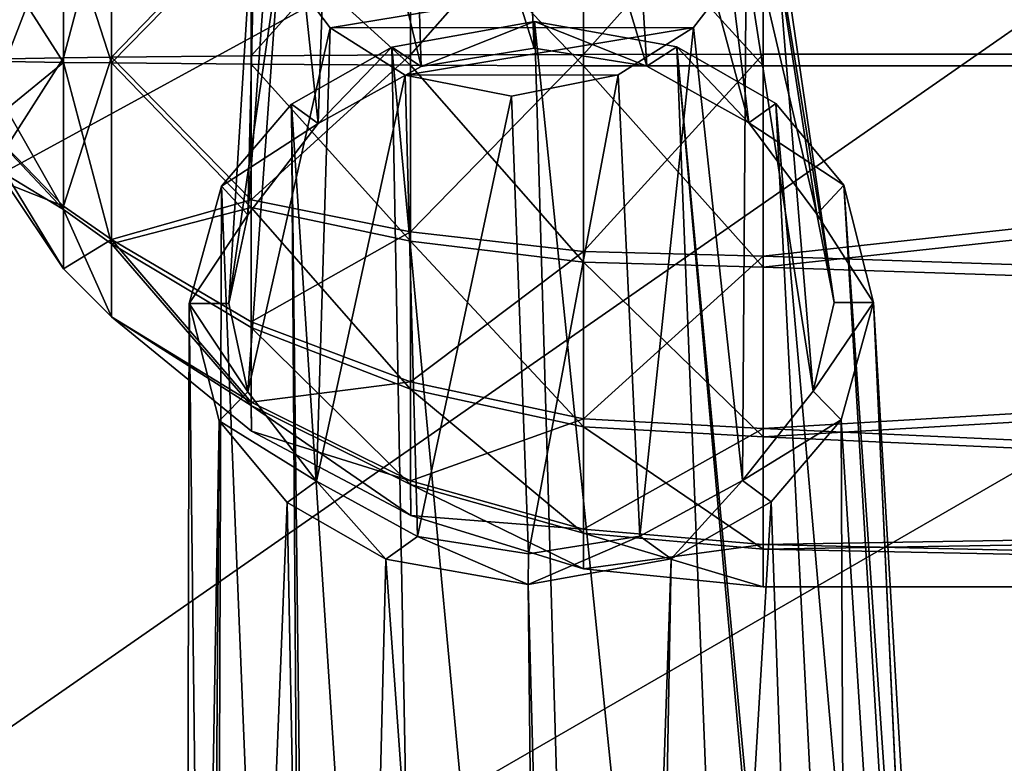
# Model space of a CAD drawing. Header units: metres. Extents: x -1004 to 0, y -808 to 0.
# Tile 36 of 127: x -834 to -797, y -174 to -146. Entities that reach past the tile are written whole.
import ezdxf

# ---------------------------------------------------------------- set-up
doc = ezdxf.new("R2010")
doc.units = ezdxf.units.M

msp = doc.modelspace()

# ---------------------------------------------------------------- linework, layer by layer
at = {"layer": 'None012316'}
for points in [[(-815.154175, -131.288834, 1750.497559), (-819.203979, -132.093002, 1750.205444), (-814.40979, -147.189163, 1789.45459)], [(-811.115723, -132.080444, 1750.055908), (-815.154175, -131.288834, 1750.497559), (-810.134705, -147.873413, 1788.897217)], [(-815.154175, -131.288834, 1750.497559), (-814.40979, -147.189163, 1789.45459), (-810.134705, -147.873413, 1788.897217)], [(-819.203979, -132.093002, 1750.205444), (-822.070129, -133.896927, 1749.430542), (-818.700562, -147.886765, 1789.05542)], [(-819.203979, -132.093002, 1750.205444), (-818.700562, -147.886765, 1789.05542), (-814.40979, -147.189163, 1789.45459)], [(-808.277283, -133.873016, 1749.17688), (-811.115723, -132.080444, 1750.055908), (-806.265991, -150.026627, 1787.330322)], [(-811.115723, -132.080444, 1750.055908), (-810.134705, -147.873413, 1788.897217), (-806.265991, -150.026627, 1787.330322)], [(-806.316406, -136.461807, 1747.948364), (-808.277283, -133.873016, 1749.17688), (-803.675476, -153.490646, 1784.880737)], [(-808.277283, -133.873016, 1749.17688), (-806.265991, -150.026627, 1787.330322), (-803.675476, -153.490646, 1784.880737)], [(-822.070129, -133.896927, 1749.430542), (-824.06427, -136.489365, 1748.276245), (-822.617615, -150.051987, 1787.632446)], [(-822.070129, -133.896927, 1749.430542), (-822.617615, -150.051987, 1787.632446), (-818.700562, -147.886765, 1789.05542)], [(-824.06427, -136.489365, 1748.276245), (-825.285278, -153.523056, 1785.280762), (-822.617615, -150.051987, 1787.632446)], [(-824.06427, -136.489365, 1748.276245), (-824.967712, -140.164902, 1746.602783), (-825.285278, -153.523056, 1785.280762)], [(-805.463989, -140.135239, 1746.242065), (-806.316406, -136.461807, 1747.948364), (-803.020447, -156.846741, 1782.543701)], [(-806.316406, -136.461807, 1747.948364), (-803.675476, -153.490646, 1784.880737), (-803.020447, -156.846741, 1782.543701)], [(-826.016479, -156.881714, 1782.968994), (-824.967712, -140.164902, 1746.602783), (-824.115601, -143.837769, 1744.896851)], [(-824.967712, -140.164902, 1746.602783), (-826.016479, -156.881714, 1782.968994), (-825.285278, -153.523056, 1785.280762)], [(-803.818481, -160.207703, 1780.231689), (-806.367737, -143.811356, 1744.568359), (-805.463989, -140.135239, 1746.242065)], [(-803.020447, -156.846741, 1782.543701), (-803.818481, -160.207703, 1780.231689), (-805.463989, -140.135239, 1746.242065)], [(-825.294495, -160.239716, 1780.629272), (-826.016479, -156.881714, 1782.968994), (-824.115601, -143.837769, 1744.896851)], [(-825.294495, -160.239716, 1780.629272), (-824.115601, -143.837769, 1744.896851), (-822.157654, -146.424194, 1743.669556)], [(-822.157654, -146.424194, 1743.669556), (-824.115601, -143.837769, 1744.896851), (-806.367737, -143.811356, 1744.568359)], [(-808.364807, -146.406174, 1743.413086), (-822.157654, -146.424194, 1743.669556), (-806.367737, -143.811356, 1744.568359)], [(-806.506592, -163.60231, 1777.93335), (-808.364807, -146.406174, 1743.413086), (-806.367737, -143.811356, 1744.568359)], [(-803.818481, -160.207703, 1780.231689), (-806.506592, -163.60231, 1777.93335), (-806.367737, -143.811356, 1744.568359)], [(-814.397888, -146.17627, 1790.155884), (-819.825256, -147.156723, 1789.583008), (-811.889832, -231.928802, 1918.716064)], [(-819.825256, -147.156723, 1789.583008), (-814.397888, -146.17627, 1790.155884), (-818.700562, -147.886765, 1789.05542)], [(-814.397888, -146.17627, 1790.155884), (-814.40979, -147.189163, 1789.45459), (-818.700562, -147.886765, 1789.05542)], [(-810.134705, -147.873413, 1788.897217), (-814.40979, -147.189163, 1789.45459), (-814.397888, -146.17627, 1790.155884)], [(-811.889832, -231.928802, 1918.716064), (-805.622742, -231.939529, 1916.237183), (-814.397888, -146.17627, 1790.155884)], [(-805.622742, -231.939529, 1916.237183), (-808.992432, -147.140244, 1789.382568), (-814.397888, -146.17627, 1790.155884)], [(-808.992432, -147.140244, 1789.382568), (-810.134705, -147.873413, 1788.897217), (-814.397888, -146.17627, 1790.155884)], [(-822.683289, -163.626297, 1778.23291), (-825.294495, -160.239716, 1780.629272), (-822.157654, -146.424194, 1743.669556)], [(-822.683289, -163.626297, 1778.23291), (-822.157654, -146.424194, 1743.669556), (-819.316589, -148.219437, 1742.789185)], [(-819.316589, -148.219437, 1742.789185), (-822.157654, -146.424194, 1743.669556), (-808.364807, -146.406174, 1743.413086)], [(-811.228333, -148.207397, 1742.639404), (-819.316589, -148.219437, 1742.789185), (-808.364807, -146.406174, 1743.413086)], [(-810.397034, -165.714615, 1776.546509), (-811.228333, -148.207397, 1742.639404), (-808.364807, -146.406174, 1743.413086)], [(-806.506592, -163.60231, 1777.93335), (-810.397034, -165.714615, 1776.546509), (-808.364807, -146.406174, 1743.413086)], [(-819.825256, -147.156723, 1789.583008), (-823.625061, -149.321518, 1788.157959), (-818.240234, -231.958725, 1916.473633)], [(-823.625061, -149.321518, 1788.157959), (-819.825256, -147.156723, 1789.583008), (-822.617615, -150.051987, 1787.632446)], [(-822.617615, -150.051987, 1787.632446), (-819.825256, -147.156723, 1789.583008), (-818.700562, -147.886765, 1789.05542)], [(-819.825256, -147.156723, 1789.583008), (-818.240234, -231.958725, 1916.473633), (-811.889832, -231.928802, 1918.716064)], [(-806.265991, -150.026627, 1787.330322), (-810.134705, -147.873413, 1788.897217), (-808.992432, -147.140244, 1789.382568)], [(-805.622742, -231.939529, 1916.237183), (-801.391174, -231.861755, 1910.879028), (-808.992432, -147.140244, 1789.382568)], [(-801.391174, -231.861755, 1910.879028), (-801.025452, -232.134949, 1910.638794), (-808.992432, -147.140244, 1789.382568)], [(-808.992432, -147.140244, 1789.382568), (-801.025452, -232.134949, 1910.638794), (-805.241333, -149.293579, 1787.817993)], [(-805.241333, -149.293579, 1787.817993), (-806.265991, -150.026627, 1787.330322), (-808.992432, -147.140244, 1789.382568)], [(-818.840637, -165.727173, 1776.702881), (-822.683289, -163.626297, 1778.23291), (-819.316589, -148.219437, 1742.789185)], [(-811.228333, -148.207397, 1742.639404), (-815.277954, -149.011307, 1742.347412), (-819.316589, -148.219437, 1742.789185)], [(-818.840637, -165.727173, 1776.702881), (-819.316589, -148.219437, 1742.789185), (-815.277954, -149.011307, 1742.347412)], [(-814.626465, -166.391434, 1776.1604), (-815.277954, -149.011307, 1742.347412), (-811.228333, -148.207397, 1742.639404)], [(-810.397034, -165.714615, 1776.546509), (-814.626465, -166.391434, 1776.1604), (-811.228333, -148.207397, 1742.639404)], [(-814.626465, -166.391434, 1776.1604), (-818.840637, -165.727173, 1776.702881), (-815.277954, -149.011307, 1742.347412)], [(-823.625061, -149.321518, 1788.157959), (-826.283752, -152.428574, 1786.058228), (-823.044739, -232.168427, 1911.046143)], [(-826.283752, -152.428574, 1786.058228), (-823.625061, -149.321518, 1788.157959), (-822.617615, -150.051987, 1787.632446)], [(-823.625061, -149.321518, 1788.157959), (-822.671265, -231.894119, 1911.272583), (-818.240234, -231.958725, 1916.473633)], [(-822.671265, -231.894119, 1911.272583), (-823.625061, -149.321518, 1788.157959), (-823.044739, -232.168427, 1911.046143)], [(-805.241333, -149.293579, 1787.817993), (-802.652649, -152.392639, 1785.621216), (-806.265991, -150.026627, 1787.330322)], [(-801.025452, -232.134949, 1910.638794), (-797.615112, -236.063629, 1906.931152), (-805.241333, -149.293579, 1787.817993)], [(-805.241333, -149.293579, 1787.817993), (-797.615112, -236.063629, 1906.931152), (-802.652649, -152.392639, 1785.621216)], [(-826.283752, -152.428574, 1786.058228), (-822.617615, -150.051987, 1787.632446), (-825.285278, -153.523056, 1785.280762)], [(-802.652649, -152.392639, 1785.621216), (-803.675476, -153.490646, 1784.880737), (-806.265991, -150.026627, 1787.330322)], [(-826.283752, -152.428574, 1786.058228), (-827.516235, -156.884186, 1782.996582), (-826.577942, -236.107666, 1907.466797)], [(-827.516235, -156.884186, 1782.996582), (-826.283752, -152.428574, 1786.058228), (-825.285278, -153.523056, 1785.280762)], [(-823.044739, -232.168427, 1911.046143), (-826.283752, -152.428574, 1786.058228), (-826.577942, -236.107666, 1907.466797)], [(-802.652649, -152.392639, 1785.621216), (-801.520691, -156.84465, 1782.515869), (-803.675476, -153.490646, 1784.880737)], [(-797.615112, -236.063629, 1906.931152), (-796.621277, -239.990692, 1902.641724), (-802.652649, -152.392639, 1785.621216)], [(-802.652649, -152.392639, 1785.621216), (-796.621277, -239.990692, 1902.641724), (-801.520691, -156.84465, 1782.515869)], [(-827.516235, -156.884186, 1782.996582), (-825.285278, -153.523056, 1785.280762), (-826.016479, -156.881714, 1782.968994)], [(-801.520691, -156.84465, 1782.515869), (-803.020447, -156.846741, 1782.543701), (-803.675476, -153.490646, 1784.880737)], [(-826.577942, -236.107666, 1907.466797), (-827.516235, -156.884186, 1782.996582), (-827.717712, -240.037979, 1903.216919)], [(-827.516235, -156.884186, 1782.996582), (-826.384033, -161.336319, 1779.891113), (-827.717712, -240.037979, 1903.216919)], [(-825.294495, -160.239716, 1780.629272), (-827.516235, -156.884186, 1782.996582), (-826.016479, -156.881714, 1782.968994)], [(-826.384033, -161.336319, 1779.891113), (-827.516235, -156.884186, 1782.996582), (-825.294495, -160.239716, 1780.629272)], [(-803.020447, -156.846741, 1782.543701), (-801.520691, -156.84465, 1782.515869), (-803.818481, -160.207703, 1780.231689)], [(-801.520691, -156.84465, 1782.515869), (-802.753418, -161.300385, 1779.454102), (-803.818481, -160.207703, 1780.231689)], [(-801.520691, -156.84465, 1782.515869), (-797.521179, -243.229675, 1898.568115), (-802.753418, -161.300385, 1779.454102)], [(-796.621277, -239.990692, 1902.641724), (-797.51825, -243.219452, 1898.569214), (-801.520691, -156.84465, 1782.515869)], [(-801.520691, -156.84465, 1782.515869), (-797.51825, -243.219452, 1898.569214), (-797.521179, -243.229675, 1898.568115)], [(-822.683289, -163.626297, 1778.23291), (-826.384033, -161.336319, 1779.891113), (-825.294495, -160.239716, 1780.629272)], [(-803.818481, -160.207703, 1780.231689), (-802.753418, -161.300385, 1779.454102), (-806.506592, -163.60231, 1777.93335)], [(-827.717712, -240.037979, 1903.216919), (-826.384033, -161.336319, 1779.891113), (-826.962158, -243.264221, 1899.11377)], [(-826.384033, -161.336319, 1779.891113), (-826.959229, -243.274429, 1899.112549), (-826.962158, -243.264221, 1899.11377)], [(-826.384033, -161.336319, 1779.891113), (-823.791443, -164.438278, 1777.692261), (-826.959229, -243.274429, 1899.112549)], [(-823.791443, -164.438278, 1777.692261), (-826.384033, -161.336319, 1779.891113), (-822.683289, -163.626297, 1778.23291)], [(-802.753418, -161.300385, 1779.454102), (-805.416077, -164.410339, 1777.352417), (-806.506592, -163.60231, 1777.93335)], [(-802.753418, -161.300385, 1779.454102), (-802.362061, -251.055939, 1897.449219), (-805.416077, -164.410339, 1777.352417)], [(-797.521179, -243.229675, 1898.568115), (-802.362061, -251.055939, 1897.449219), (-802.753418, -161.300385, 1779.454102)], [(-820.043884, -166.588425, 1776.129883), (-823.791443, -164.438278, 1777.692261), (-822.683289, -163.626297, 1778.23291)], [(-820.043884, -166.588425, 1776.129883), (-822.683289, -163.626297, 1778.23291), (-818.840637, -165.727173, 1776.702881)], [(-806.506592, -163.60231, 1777.93335), (-809.21228, -166.57196, 1775.929565), (-810.397034, -165.714615, 1776.546509)], [(-806.506592, -163.60231, 1777.93335), (-805.416077, -164.410339, 1777.352417), (-809.21228, -166.57196, 1775.929565)], [(-823.791443, -164.438278, 1777.692261), (-822.139282, -251.086014, 1897.814941), (-826.959229, -243.274429, 1899.112549)], [(-823.791443, -164.438278, 1777.692261), (-820.043884, -166.588425, 1776.129883), (-822.139282, -251.086014, 1897.814941)], [(-802.362061, -251.055939, 1897.449219), (-810.802673, -254.743591, 1896.770142), (-805.416077, -164.410339, 1777.352417)], [(-805.416077, -164.410339, 1777.352417), (-810.802673, -254.743591, 1896.770142), (-809.21228, -166.57196, 1775.929565)], [(-814.639038, -167.552185, 1775.356812), (-820.043884, -166.588425, 1776.129883), (-818.840637, -165.727173, 1776.702881)], [(-814.639038, -167.552185, 1775.356812), (-818.840637, -165.727173, 1776.702881), (-814.626465, -166.391434, 1776.1604)], [(-809.21228, -166.57196, 1775.929565), (-814.639038, -167.552185, 1775.356812), (-810.397034, -165.714615, 1776.546509)], [(-810.397034, -165.714615, 1776.546509), (-814.639038, -167.552185, 1775.356812), (-814.626465, -166.391434, 1776.1604)], [(-820.043884, -166.588425, 1776.129883), (-813.718384, -254.748016, 1896.823975), (-822.139282, -251.086014, 1897.814941)], [(-820.043884, -166.588425, 1776.129883), (-814.639038, -167.552185, 1775.356812), (-813.718384, -254.748016, 1896.823975)], [(-809.21228, -166.57196, 1775.929565), (-812.256836, -254.960907, 1896.97937), (-814.639038, -167.552185, 1775.356812)], [(-810.802673, -254.743591, 1896.770142), (-812.256836, -254.960907, 1896.97937), (-809.21228, -166.57196, 1775.929565)], [(-814.639038, -167.552185, 1775.356812), (-812.256836, -254.960907, 1896.97937), (-813.718384, -254.748016, 1896.823975)]]:
    msp.add_3dface(points, dxfattribs=at)
at = {"layer": 'None012318'}
for points in [[(-735.21582, -137.453842, 1747.1604), (-735.21582, -147.423447, 1744.369873), (-805.718384, -139.787186, 1745.977295)], [(-805.718384, -140.197998, 1782.930054), (-735.21582, -147.868073, 1784.367432), (-735.21582, -137.838913, 1781.799194)], [(-812.546509, -139.980621, 1746.668945), (-805.718384, -139.787186, 1745.977295), (-812.546509, -147.430908, 1745.042358)], [(-805.718384, -139.787186, 1745.977295), (-805.718384, -147.423447, 1744.369873), (-812.546509, -147.430908, 1745.042358)], [(-805.718384, -139.787186, 1745.977295), (-735.21582, -147.423447, 1744.369873), (-805.718384, -147.423447, 1744.369873)], [(-812.546509, -147.430908, 1745.042358), (-819.112305, -147.453049, 1747.033936), (-812.546509, -139.980621, 1746.668945)], [(-819.112305, -147.453049, 1747.033936), (-819.112305, -140.770508, 1748.49292), (-812.546509, -139.980621, 1746.668945)], [(-805.718384, -147.868088, 1784.36731), (-805.718384, -140.197998, 1782.930054), (-812.546509, -140.376007, 1782.234253)], [(-805.718384, -140.197998, 1782.930054), (-805.718384, -147.868088, 1784.36731), (-735.21582, -147.868073, 1784.367432)], [(-812.546509, -147.860626, 1783.694824), (-812.546509, -140.376007, 1782.234253), (-819.112305, -141.125153, 1780.393188)], [(-805.718384, -147.868088, 1784.36731), (-812.546509, -140.376007, 1782.234253), (-812.546509, -147.860626, 1783.694824)], [(-832.286926, -141.977219, 1758.824707), (-830.467102, -140.676178, 1757.552246), (-832.286926, -147.557648, 1756.440186)], [(-830.467102, -140.676178, 1757.552246), (-830.467102, -147.537399, 1754.620483), (-832.286926, -147.557648, 1756.440186)], [(-830.467102, -140.829453, 1771.338257), (-832.286926, -142.101898, 1770.037231), (-830.467102, -147.754135, 1774.116699)], [(-830.467102, -147.537399, 1754.620483), (-830.467102, -140.676178, 1757.552246), (-825.16333, -142.053223, 1751.454834)], [(-830.467102, -147.754135, 1774.116699), (-825.16333, -142.341705, 1777.403442), (-830.467102, -140.829453, 1771.338257)], [(-819.112305, -147.453049, 1747.033936), (-825.16333, -147.488998, 1750.268066), (-819.112305, -140.770508, 1748.49292)], [(-825.16333, -147.488998, 1750.268066), (-825.16333, -142.053223, 1751.454834), (-819.112305, -140.770508, 1748.49292)], [(-819.112305, -147.838486, 1781.703247), (-819.112305, -141.125153, 1780.393188), (-825.16333, -142.341705, 1777.403442)], [(-812.546509, -147.860626, 1783.694824), (-819.112305, -141.125153, 1780.393188), (-819.112305, -147.838486, 1781.703247)], [(-834.454651, -144.271683, 1761.11853), (-832.286926, -141.977219, 1758.824707), (-834.454651, -147.593643, 1759.684204)], [(-832.286926, -141.977219, 1758.824707), (-832.286926, -147.557648, 1756.440186), (-834.454651, -147.593643, 1759.684204)], [(-832.286926, -147.734009, 1772.296997), (-832.286926, -142.101898, 1770.037231), (-834.454651, -144.344833, 1767.692993)], [(-832.286926, -142.101898, 1770.037231), (-832.286926, -147.734009, 1772.296997), (-830.467102, -147.754135, 1774.116699)], [(-825.16333, -147.488998, 1750.268066), (-830.467102, -147.537399, 1754.620483), (-825.16333, -142.053223, 1751.454834)], [(-825.16333, -147.802521, 1778.469116), (-825.16333, -142.341705, 1777.403442), (-830.467102, -147.754135, 1774.116699)], [(-819.112305, -147.838486, 1781.703247), (-825.16333, -142.341705, 1777.403442), (-825.16333, -147.802521, 1778.469116)], [(-834.454651, -147.697876, 1769.052979), (-832.286926, -147.734009, 1772.296997), (-834.454651, -144.344833, 1767.692993)], [(-834.454651, -147.593643, 1759.684204), (-832.286926, -147.557648, 1756.440186), (-834.454651, -150.946686, 1761.044189)], [(-832.286926, -147.557648, 1756.440186), (-832.286926, -153.189667, 1758.700073), (-834.454651, -150.946686, 1761.044189)], [(-832.286926, -147.734009, 1772.296997), (-834.454651, -147.697876, 1769.052979), (-834.454651, -149.503708, 1768.658691)], [(-832.286926, -147.557648, 1756.440186), (-830.467102, -147.537399, 1754.620483), (-832.286926, -153.189667, 1758.700073)], [(-830.467102, -147.537399, 1754.620483), (-830.467102, -154.462097, 1757.399048), (-832.286926, -153.189667, 1758.700073)], [(-830.467102, -147.537399, 1754.620483), (-825.16333, -147.488998, 1750.268066), (-825.16333, -152.949814, 1751.33374)], [(-830.467102, -154.462097, 1757.399048), (-830.467102, -147.537399, 1754.620483), (-825.16333, -152.949814, 1751.33374)], [(-819.112305, -154.166367, 1748.343994), (-825.16333, -152.949814, 1751.33374), (-819.112305, -147.453049, 1747.033936)], [(-825.16333, -152.949814, 1751.33374), (-825.16333, -147.488998, 1750.268066), (-819.112305, -147.453049, 1747.033936)], [(-812.546509, -154.915512, 1746.50293), (-819.112305, -154.166367, 1748.343994), (-812.546509, -147.430908, 1745.042358)], [(-819.112305, -154.166367, 1748.343994), (-819.112305, -147.453049, 1747.033936), (-812.546509, -147.430908, 1745.042358)], [(-812.546509, -147.430908, 1745.042358), (-805.718384, -147.423447, 1744.369873), (-812.546509, -154.915512, 1746.50293)], [(-805.718384, -147.423447, 1744.369873), (-805.718384, -155.093552, 1745.807129), (-812.546509, -154.915512, 1746.50293)], [(-735.21582, -147.423447, 1744.369873), (-805.718384, -155.093552, 1745.807129), (-805.718384, -147.423447, 1744.369873)], [(-735.21582, -147.423447, 1744.369873), (-735.21582, -157.452606, 1746.937988), (-805.718384, -155.093552, 1745.807129)], [(-832.286926, -153.314331, 1769.912476), (-832.286926, -147.734009, 1772.296997), (-834.454651, -149.503708, 1768.658691)], [(-830.467102, -147.754135, 1774.116699), (-832.286926, -147.734009, 1772.296997), (-830.467102, -154.615341, 1771.184937)], [(-832.286926, -147.734009, 1772.296997), (-832.286926, -153.314331, 1769.912476), (-830.467102, -154.615341, 1771.184937)], [(-825.16333, -153.238297, 1777.282349), (-825.16333, -147.802521, 1778.469116), (-830.467102, -147.754135, 1774.116699)], [(-830.467102, -147.754135, 1774.116699), (-830.467102, -154.615341, 1771.184937), (-825.16333, -153.238297, 1777.282349)], [(-819.112305, -154.521011, 1780.244263), (-825.16333, -147.802521, 1778.469116), (-825.16333, -153.238297, 1777.282349)], [(-819.112305, -154.521011, 1780.244263), (-819.112305, -147.838486, 1781.703247), (-825.16333, -147.802521, 1778.469116)], [(-812.546509, -155.310913, 1782.068237), (-819.112305, -147.838486, 1781.703247), (-819.112305, -154.521011, 1780.244263)], [(-812.546509, -155.310913, 1782.068237), (-812.546509, -147.860626, 1783.694824), (-819.112305, -147.838486, 1781.703247)], [(-805.718384, -155.504318, 1782.759888), (-812.546509, -147.860626, 1783.694824), (-812.546509, -155.310913, 1782.068237)], [(-805.718384, -155.504318, 1782.759888), (-805.718384, -147.868088, 1784.36731), (-812.546509, -147.860626, 1783.694824)], [(-805.718384, -147.868088, 1784.36731), (-805.718384, -155.504318, 1782.759888), (-735.21582, -147.868073, 1784.367432)], [(-735.21582, -147.868073, 1784.367432), (-805.718384, -155.504318, 1782.759888), (-735.21582, -157.837677, 1781.576904)], [(-832.286926, -153.314331, 1769.912476), (-834.454651, -149.503708, 1768.658691), (-834.454651, -151.019867, 1767.618774)], [(-834.454651, -150.946686, 1761.044189), (-832.286926, -153.189667, 1758.700073), (-834.454651, -152.330154, 1764.316528)], [(-834.454651, -152.000046, 1766.09668), (-832.286926, -153.314331, 1769.912476), (-834.454651, -151.019867, 1767.618774)], [(-834.454651, -152.330154, 1764.316528), (-832.286926, -155.574203, 1764.280518), (-834.454651, -152.000046, 1766.09668)], [(-832.286926, -155.574203, 1764.280518), (-832.286926, -153.314331, 1769.912476), (-834.454651, -152.000046, 1766.09668)], [(-832.286926, -153.189667, 1758.700073), (-832.286926, -155.574203, 1764.280518), (-834.454651, -152.330154, 1764.316528)], [(-830.467102, -154.462097, 1757.399048), (-825.16333, -152.949814, 1751.33374), (-825.16333, -157.582123, 1754.361816)], [(-825.16333, -157.582123, 1754.361816), (-825.16333, -152.949814, 1751.33374), (-819.112305, -154.166367, 1748.343994)], [(-832.286926, -153.189667, 1758.700073), (-830.467102, -154.462097, 1757.399048), (-832.286926, -155.574203, 1764.280518)], [(-830.467102, -154.615341, 1771.184937), (-832.286926, -153.314331, 1769.912476), (-830.467102, -157.39389, 1764.260254)], [(-832.286926, -153.314331, 1769.912476), (-832.286926, -155.574203, 1764.280518), (-830.467102, -157.39389, 1764.260254)], [(-830.467102, -154.615341, 1771.184937), (-825.16333, -157.802124, 1774.151978), (-825.16333, -153.238297, 1777.282349)], [(-819.112305, -160.131622, 1776.395996), (-819.112305, -154.521011, 1780.244263), (-825.16333, -153.238297, 1777.282349)], [(-825.16333, -153.238297, 1777.282349), (-825.16333, -157.802124, 1774.151978), (-819.112305, -160.131622, 1776.395996)], [(-819.112305, -159.86116, 1752.06665), (-825.16333, -157.582123, 1754.361816), (-819.112305, -154.166367, 1748.343994)], [(-819.112305, -159.86116, 1752.06665), (-819.112305, -154.166367, 1748.343994), (-812.546509, -154.915512, 1746.50293)], [(-830.467102, -154.462097, 1757.399048), (-830.467102, -157.39389, 1764.260254), (-832.286926, -155.574203, 1764.280518)], [(-830.467102, -157.39389, 1764.260254), (-830.467102, -154.462097, 1757.399048), (-825.16333, -160.633667, 1758.876831)], [(-825.16333, -160.633667, 1758.876831), (-830.467102, -154.462097, 1757.399048), (-825.16333, -157.582123, 1754.361816)], [(-825.16333, -157.802124, 1774.151978), (-830.467102, -154.615341, 1771.184937), (-825.16333, -160.752548, 1769.570313)], [(-830.467102, -154.615341, 1771.184937), (-830.467102, -157.39389, 1764.260254), (-825.16333, -160.752548, 1769.570313)], [(-812.546509, -161.566116, 1777.777832), (-819.112305, -154.521011, 1780.244263), (-819.112305, -160.131622, 1776.395996)], [(-812.546509, -161.566116, 1777.777832), (-812.546509, -155.310913, 1782.068237), (-819.112305, -154.521011, 1780.244263)], [(-812.546509, -161.264572, 1750.65332), (-819.112305, -159.86116, 1752.06665), (-812.546509, -154.915512, 1746.50293)], [(-812.546509, -154.915512, 1746.50293), (-805.718384, -155.093552, 1745.807129), (-812.546509, -161.264572, 1750.65332)], [(-805.718384, -155.093552, 1745.807129), (-805.718384, -161.629791, 1750.07019), (-812.546509, -161.264572, 1750.65332)], [(-735.21582, -157.452606, 1746.937988), (-805.718384, -161.629791, 1750.07019), (-805.718384, -155.093552, 1745.807129)], [(-805.718384, -161.944183, 1778.352661), (-812.546509, -155.310913, 1782.068237), (-812.546509, -161.566116, 1777.777832)], [(-805.718384, -161.944183, 1778.352661), (-805.718384, -155.504318, 1782.759888), (-812.546509, -155.310913, 1782.068237)], [(-805.718384, -155.504318, 1782.759888), (-805.718384, -161.944183, 1778.352661), (-735.21582, -157.837677, 1781.576904)], [(-825.16333, -160.752548, 1769.570313), (-830.467102, -157.39389, 1764.260254), (-825.155457, -161.733719, 1764.212036)], [(-825.155457, -161.733719, 1764.212036), (-830.467102, -157.39389, 1764.260254), (-825.16333, -160.633667, 1758.876831)], [(-825.16333, -160.633667, 1758.876831), (-825.16333, -157.582123, 1754.361816), (-819.112305, -159.86116, 1752.06665)], [(-825.16333, -157.802124, 1774.151978), (-819.112305, -163.758759, 1770.763428), (-819.112305, -160.131622, 1776.395996)], [(-825.16333, -160.752548, 1769.570313), (-819.112305, -163.758759, 1770.763428), (-825.16333, -157.802124, 1774.151978)], [(-735.21582, -157.452606, 1746.937988), (-735.21582, -164.854034, 1754.176758), (-805.718384, -161.629791, 1750.07019)], [(-735.21582, -157.837677, 1781.576904), (-805.718384, -161.944183, 1778.352661), (-735.21582, -165.076355, 1774.175537)], [(-819.112305, -163.612625, 1757.617188), (-825.16333, -160.633667, 1758.876831), (-819.112305, -159.86116, 1752.06665)], [(-819.112305, -163.612625, 1757.617188), (-819.112305, -159.86116, 1752.06665), (-812.546509, -161.264572, 1750.65332)], [(-812.546509, -165.60997, 1771.498169), (-812.546509, -161.566116, 1777.777832), (-819.112305, -160.131622, 1776.395996)], [(-819.112305, -160.131622, 1776.395996), (-819.112305, -163.758759, 1770.763428), (-812.546509, -165.60997, 1771.498169)], [(-825.155457, -161.733719, 1764.212036), (-825.16333, -160.633667, 1758.876831), (-819.112305, -163.612625, 1757.617188)], [(-825.155457, -161.733719, 1764.212036), (-819.094238, -164.936813, 1764.176392), (-825.16333, -160.752548, 1769.570313)], [(-819.094238, -164.936813, 1764.176392), (-819.112305, -163.758759, 1770.763428), (-825.16333, -160.752548, 1769.570313)], [(-812.546509, -165.447037, 1756.841553), (-819.112305, -163.612625, 1757.617188), (-812.546509, -161.264572, 1750.65332)], [(-812.546509, -161.264572, 1750.65332), (-805.718384, -161.629791, 1750.07019), (-812.546509, -165.447037, 1756.841553)], [(-819.094238, -164.936813, 1764.176392), (-825.155457, -161.733719, 1764.212036), (-819.112305, -163.612625, 1757.617188)], [(-805.718384, -166.20723, 1771.816406), (-812.546509, -161.566116, 1777.777832), (-812.546509, -165.60997, 1771.498169)], [(-805.718384, -166.20723, 1771.816406), (-805.718384, -161.944183, 1778.352661), (-812.546509, -161.566116, 1777.777832)], [(-805.718384, -161.629791, 1750.07019), (-805.718384, -166.037094, 1756.51001), (-812.546509, -165.447037, 1756.841553)], [(-735.21582, -164.854034, 1754.176758), (-805.718384, -166.037094, 1756.51001), (-805.718384, -161.629791, 1750.07019)], [(-805.718384, -161.944183, 1778.352661), (-805.718384, -166.20723, 1771.816406), (-735.21582, -165.076355, 1774.175537)], [(-819.094238, -164.936813, 1764.176392), (-819.112305, -163.612625, 1757.617188), (-812.546509, -165.447037, 1756.841553)], [(-819.112305, -163.758759, 1770.763428), (-812.543213, -166.957535, 1764.153931), (-812.546509, -165.60997, 1771.498169)], [(-819.094238, -164.936813, 1764.176392), (-812.543213, -166.957535, 1764.153931), (-819.112305, -163.758759, 1770.763428)], [(-735.21582, -164.854034, 1754.176758), (-735.21582, -167.644531, 1764.146362), (-805.718384, -166.037094, 1756.51001)], [(-812.543213, -166.957535, 1764.153931), (-819.094238, -164.936813, 1764.176392), (-812.546509, -165.447037, 1756.841553)], [(-735.21582, -165.076355, 1774.175537), (-805.718384, -166.20723, 1771.816406), (-735.21582, -167.644531, 1764.146362)], [(-812.546509, -165.447037, 1756.841553), (-805.718384, -166.037094, 1756.51001), (-812.543213, -166.957535, 1764.153931)], [(-805.718384, -167.644531, 1764.146362), (-805.718384, -166.20723, 1771.816406), (-812.546509, -165.60997, 1771.498169)], [(-812.546509, -165.60997, 1771.498169), (-812.543213, -166.957535, 1764.153931), (-805.718384, -167.644531, 1764.146362)], [(-805.718384, -166.037094, 1756.51001), (-805.718384, -167.644531, 1764.146362), (-812.543213, -166.957535, 1764.153931)], [(-735.21582, -167.644531, 1764.146362), (-805.718384, -167.644531, 1764.146362), (-805.718384, -166.037094, 1756.51001)], [(-805.718384, -166.20723, 1771.816406), (-805.718384, -167.644531, 1764.146362), (-735.21582, -167.644531, 1764.146362)]]:
    msp.add_3dface(points, dxfattribs=at)
at = {"layer": 'None012349'}
for points in [[(-994.037292, -794.032166, 90), (-994.037292, -10, 90), (-787.024658, -763.271118, 90)], [(-787.024658, -763.271118, 90), (-994.037292, -10, 90), (-533.424561, -638.481384, 90)], [(-994.037292, -10, 90), (-526.238708, -632.856445, 90), (-533.424561, -638.481384, 90)], [(-10, -10, 90), (-502.018646, -625.846375, 90), (-994.037292, -10, 90)], [(-502.018646, -625.846375, 90), (-510.034576, -626.560547, 90), (-994.037292, -10, 90)], [(-994.037292, -10, 90), (-510.034576, -626.560547, 90), (-518.256042, -628.853394, 90)], [(-518.256042, -628.853394, 90), (-526.238708, -632.856445, 90), (-994.037292, -10, 90)], [(-742.827515, -72.274109, 118.761513), (-792.141235, -69.163246, 118.815811), (-933.83313, -166.432312, 117.117973)], [(-933.83313, -166.432312, 117.117973), (-792.141235, -69.163246, 118.815811), (-930.929932, -128.049088, 117.787956)], [(-693.214783, -74.83403, 118.716827), (-742.827515, -72.274109, 118.761513), (-936.400391, -207.430908, 116.402344)], [(-936.400391, -207.430908, 116.402344), (-742.827515, -72.274109, 118.761513), (-933.83313, -166.432312, 117.117973)], [(-938.286865, -245.271561, 115.741829), (-646.15448, -76.725967, 118.683807), (-693.214783, -74.83403, 118.716827)], [(-938.286865, -245.271561, 115.741829), (-693.214783, -74.83403, 118.716827), (-936.400391, -207.430908, 116.402344)], [(-598.695557, -78.099586, 118.659828), (-646.15448, -76.725967, 118.683807), (-938.286865, -245.271561, 115.741829)], [(-939.73761, -283.839661, 115.068619), (-940.709534, -322.106171, 114.400673), (-598.695557, -78.099586, 118.659828)], [(-940.709534, -322.106171, 114.400673), (-513.875122, -606.131226, 109.443001), (-598.695557, -78.099586, 118.659828)], [(-939.73761, -283.839661, 115.068619), (-598.695557, -78.099586, 118.659828), (-938.286865, -245.271561, 115.741829)]]:
    msp.add_3dface(points, dxfattribs=at)

doc.saveas('drawing.dxf')
